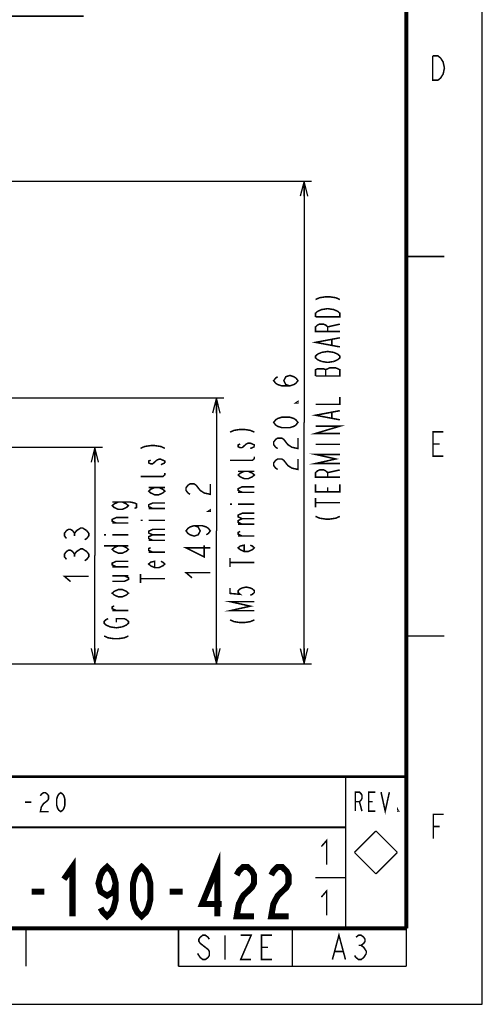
# Model space of a CAD drawing. Extents: x 0 to 420, y 0 to 297.
# Tile 38 of 62: x 359 to 420, y 0 to 130. Entities that reach past the tile are written whole.
import ezdxf

# ---------------------------------------------------------------- set-up
doc = ezdxf.new("R2010")
doc.units = 0
doc.header["$LTSCALE"] = 23.1
doc.layers.get('0').update_dxf_attribs({"linetype": 'CONTINUOUS'})
doc.layers.add('ALL_DIM', color=7, linetype='CONTINUOUS')
doc.layers.add('ALL_NOTE', color=7, linetype='CONTINUOUS')
doc.dimstyles.get("Standard").update_dxf_attribs({"dimtxt": 2.5, "dimasz": 2.5, "dimexe": 1.25, "dimexo": 0.625, "dimtad": 1, "dimcen": 2.5, "dimazin": 3, "dimtfac": 1, "dimtmove": 0, "dimatfit": 3})

# ---------------------------------------------------------------- blocks, each defined once
blk = doc.blocks.new('_OPEN')
at = {"color": 0, "linetype": 'BYBLOCK'}
for p, q in [((0, 0), (-1, 0.25)), ((-1, -0.25), (0, 0)), ((-1, 0), (0, 0))]:
    blk.add_line(p, q, dxfattribs=at)
blk = doc.blocks.new('*D25')
at = {"layer": 'ALL_DIM', "color": 2, "linetype": 'CONTINUOUS'}
for p, q in [((325.48, 185.58), (325.48, 141.26)), ((337.48, 185.58), (337.48, 129.17)), ((325.48, 135.42), (325.48, 129.17)), ((325.48, 130.17), (320.48, 130.17)), ((320.48, 130.17), (331.48, 130.17)), ((367.5, 130.17), (331.48, 130.17)), ((337.48, 130.17), (367.5, 130.17))]:
    blk.add_line(p, q, dxfattribs=at)
at = {"layer": 'ALL_DIM', "color": 2, "linetype": 'CONTINUOUS', "xscale": 2, "yscale": 2, "zscale": 2}
blk.add_blockref('_OPEN', (325.48, 130.17), dxfattribs=at)
at = {"layer": 'ALL_DIM', "color": 2, "linetype": 'CONTINUOUS', "xscale": 2, "yscale": 2, "zscale": 2, "rotation": 180}
blk.add_blockref('_OPEN', (337.48, 130.17), dxfattribs=at)
blk = doc.blocks.new('*D33')
at = {"layer": 'ALL_DIM', "color": 2, "linetype": 'CONTINUOUS'}
for p, q in [((340.48, 79.87), (385.99, 79.87)), ((384.99, 79.87), (384.99, 62.36)), ((384.99, 44.85), (384.99, 62.36)), ((356.38, 44.85), (385.99, 44.85))]:
    blk.add_line(p, q, dxfattribs=at)
at = {"layer": 'ALL_DIM', "color": 2, "linetype": 'CONTINUOUS', "xscale": 2, "yscale": 2, "zscale": 2}
for p, rotation in [((384.99, 79.87), 90), ((384.99, 44.85), 270)]:
    blk.add_blockref('_OPEN', p, dxfattribs=dict(at, rotation=rotation))
blk = doc.blocks.new('*D34')
at = {"layer": 'ALL_DIM', "color": 2, "linetype": 'CONTINUOUS'}
for p, q in [((343.38, 73.4), (369.98, 73.4)), ((368.98, 73.4), (368.98, 59.12)), ((368.98, 44.85), (368.98, 59.12)), ((356.38, 44.85), (369.98, 44.85))]:
    blk.add_line(p, q, dxfattribs=at)
at = {"layer": 'ALL_DIM', "color": 2, "linetype": 'CONTINUOUS', "xscale": 2, "yscale": 2, "zscale": 2}
for p, rotation in [((368.98, 73.4), 90), ((368.98, 44.85), 270)]:
    blk.add_blockref('_OPEN', p, dxfattribs=dict(at, rotation=rotation))
blk = doc.blocks.new('*D36')
at = {"layer": 'ALL_DIM', "color": 2, "linetype": 'CONTINUOUS'}
for p, q in [((330.58, 108.44), (397.53, 108.44)), ((396.53, 108.44), (396.53, 76.64)), ((396.53, 44.85), (396.53, 76.64)), ((356.38, 44.85), (397.53, 44.85))]:
    blk.add_line(p, q, dxfattribs=at)
at = {"layer": 'ALL_DIM', "color": 2, "linetype": 'CONTINUOUS', "xscale": 2, "yscale": 2, "zscale": 2}
for p, rotation in [((396.53, 108.44), 90), ((396.53, 44.85), 270)]:
    blk.add_blockref('_OPEN', p, dxfattribs=dict(at, rotation=rotation))

msp = doc.modelspace()

# ---------------------------------------------------------------- linework, layer by layer
at = {"color": 7, "linetype": 'CONTINUOUS'}
for p, q in [((420, 0), (420, 297)), ((0, 0), (420, 0))]:
    msp.add_line(p, q, dxfattribs=at)
at = {"color": 2, "linetype": 'CONTINUOUS'}
for p, q in [((210, 29.95), (410, 29.95)), ((402, 29.95), (402, 10)), ((410, 29.95), (410, 10)), ((347, 23.3), (402, 23.3)), ((210, 10), (410, 10))]:
    msp.add_line(p, q, dxfattribs=at)
at = {"color": 7, "linetype": 'CONTINUOUS'}
for points, const_width in [([(410, 10), (410, 287)], 0.5), ([(415, 98.5), (410, 98.5)], 0.18), ([(415, 48.5), (410, 48.5)], 0.18), ([(410, 30), (25, 30)], 0.35), ([(402, 10), (402, 30)], 0.18), ([(402, 23.333), (332, 23.333)], 0.18), ([(406, 22.828), (403.172, 20)], 0.18), ([(406, 22.828), (408.828, 20)], 0.18), ([(406, 17.172), (403.172, 20)], 0.18), ([(408.828, 20), (406, 17.172)], 0.18), ([(402, 16.667), (398, 16.667)], 0.18), ([(410, 10), (25, 10)], 0.5), ([(359.91, 5), (359.91, 10)], 0.18), ([(380, 10), (380, 5)], 0.18), ([(395, 10), (395, 5)], 0.18), ([(410, 10), (410, 5)], 0.18), ([(380, 5), (410, 5)], 0.18)]:
    msp.add_lwpolyline(points, dxfattribs=dict(at, const_width=const_width))
at = {"color": 2, "linetype": 'CONTINUOUS', "const_width": 0.2}
for points in [[(413.466, 124.92), (414.154, 124.92), (414.498, 124.654), (414.67, 124.387), (414.842, 124.12), (415.014, 123.32), (414.842, 122.52)], [(414.842, 122.52), (414.498, 121.987), (414.154, 121.72), (413.466, 121.72), (413.466, 124.92)], [(414.882, 72.205), (413.506, 72.205), (413.506, 75.405), (414.882, 75.405)], [(413.506, 73.805), (414.366, 73.805)], [(403.279, 25.443), (403.279, 27.943), (403.826, 27.943), (404.045, 27.735), (404.154, 27.526), (404.154, 27.11), (404.045, 26.901), (403.826, 26.693), (403.279, 26.693)], [(405.904, 25.443), (405.029, 25.443), (405.029, 27.943), (405.904, 27.943)], [(406.67, 27.943), (407.216, 25.443), (407.763, 27.943)], [(403.826, 26.693), (404.154, 25.443)], [(405.029, 26.693), (405.576, 26.693)], [(408.966, 25.443), (408.857, 25.443), (408.857, 25.651), (408.966, 25.443)], [(413.544, 21.814), (413.544, 25.014), (414.92, 25.014)], [(413.544, 23.414), (414.404, 23.414)], [(384.06, 8.567), (383.888, 8.833), (383.544, 9.1), (383.2, 9.1), (382.856, 8.833), (382.684, 8.567), (382.684, 8.3), (382.856, 8.033)], [(386.124, 9.1), (386.124, 5.9)], [(388.188, 9.1), (389.564, 9.1), (388.188, 5.9), (389.564, 5.9)], [(392.316, 5.9), (390.94, 5.9), (390.94, 9.1), (392.316, 9.1)], [(400.264, 5.9), (401.124, 9.1), (401.984, 5.9)], [(403.36, 8.833), (403.704, 9.1), (404.048, 9.1), (404.392, 8.833), (404.564, 8.567), (404.564, 8.3), (404.392, 8.033), (404.048, 7.767), (404.392, 7.5)], [(382.856, 8.033), (383.888, 7.233), (384.06, 6.967), (384.06, 6.433), (383.888, 6.167), (383.544, 5.9), (383.2, 5.9), (382.856, 6.167), (382.684, 6.433), (382.512, 6.7)], [(403.704, 7.767), (404.048, 7.767)], [(390.94, 7.5), (391.8, 7.5)], [(400.608, 6.967), (401.64, 6.967)], [(404.736, 6.7), (404.392, 6.167), (404.048, 5.9), (403.704, 5.9), (403.36, 6.167), (403.188, 6.433)], [(404.392, 7.5), (404.736, 6.967), (404.736, 6.7)]]:
    msp.add_lwpolyline(points, dxfattribs=at)
at = {"layer": 'ALL_DIM', "color": 2, "linetype": 'CONTINUOUS', "const_width": 0.2}
for points in [[(394.662, 81.459), (394.128, 81.631), (393.862, 82.147), (394.128, 82.663), (394.662, 82.835), (395.195, 82.663), (395.462, 82.491), (395.728, 82.147), (395.462, 81.803), (395.195, 81.631), (394.662, 81.459), (393.595, 81.459), (393.062, 81.631), (392.795, 81.803), (392.528, 82.147), (392.795, 82.491), (393.062, 82.663)], [(395.728, 79.395), (395.728, 79.223), (395.462, 79.223), (395.728, 79.395)], [(395.728, 76.643), (395.462, 76.299), (395.195, 76.127), (394.662, 75.955), (393.595, 75.955), (393.062, 76.127), (392.795, 76.299), (392.528, 76.643), (392.795, 76.987), (393.062, 77.159), (393.595, 77.331), (394.662, 77.331), (395.195, 77.159), (395.462, 76.987), (395.728, 76.643)], [(393.062, 73.203), (392.795, 73.375), (392.528, 73.719), (392.528, 74.063), (392.795, 74.407), (393.062, 74.579), (393.595, 74.579), (393.862, 74.407), (394.128, 74.063), (394.395, 73.719), (394.928, 73.375), (395.728, 73.203), (395.728, 74.579)], [(393.062, 70.451), (392.795, 70.623), (392.528, 70.967), (392.528, 71.311), (392.795, 71.655), (393.062, 71.827), (393.595, 71.827), (393.862, 71.655), (394.128, 71.311), (394.395, 70.967), (394.928, 70.623), (395.728, 70.451), (395.728, 71.827)], [(381.523, 67.174), (381.257, 67.346), (380.99, 67.69), (380.99, 68.034), (381.257, 68.378), (381.523, 68.55), (382.057, 68.55), (382.323, 68.378), (382.59, 68.034), (382.857, 67.69), (383.39, 67.346), (384.19, 67.174), (384.19, 68.55)], [(384.19, 65.11), (384.19, 64.938), (383.923, 64.938), (384.19, 65.11)], [(365.25, 61.359), (364.983, 61.703), (364.983, 62.047), (365.25, 62.391), (365.517, 62.563), (365.783, 62.563), (366.05, 62.391), (366.317, 62.047), (366.583, 62.391), (366.85, 62.563), (367.117, 62.735), (367.383, 62.735), (367.917, 62.391)], [(367.917, 62.391), (368.183, 62.047), (368.183, 61.703), (367.917, 61.359), (367.65, 61.187)], [(382.057, 63.046), (382.59, 62.874), (382.857, 62.358), (382.59, 61.842), (382.057, 61.67), (381.523, 61.842), (381.257, 62.014), (380.99, 62.358), (381.257, 62.702), (381.523, 62.874), (382.057, 63.046), (383.123, 63.046), (383.657, 62.874), (383.923, 62.702), (384.19, 62.358), (383.923, 62.014), (383.657, 61.842)], [(366.317, 61.703), (366.317, 62.047)], [(365.25, 58.607), (364.983, 58.951), (364.983, 59.295), (365.25, 59.639), (365.517, 59.811), (365.783, 59.811), (366.05, 59.639), (366.317, 59.295), (366.583, 59.639), (366.85, 59.811), (367.117, 59.983), (367.383, 59.983), (367.917, 59.639)], [(367.917, 59.639), (368.183, 59.295), (368.183, 58.951), (367.917, 58.607), (367.65, 58.435)], [(384.19, 60.122), (380.99, 60.122), (383.39, 58.918), (383.39, 60.466)], [(366.317, 58.951), (366.317, 59.295)], [(365.783, 55.683), (364.983, 56.371), (368.183, 56.371)], [(381.79, 56.166), (380.99, 56.854), (384.19, 56.854)]]:
    msp.add_lwpolyline(points, dxfattribs=at)
at = {"layer": 'ALL_NOTE', "color": 2, "linetype": 'CONTINUOUS'}
for points, const_width in [([(398.044, 92.83), (398.577, 93.07), (399.377, 93.19), (399.911, 93.19), (400.711, 93.07), (401.244, 92.83)], 0.2), ([(398.311, 91.27), (398.844, 91.51), (399.644, 91.63), (400.444, 91.51), (400.711, 91.39), (400.977, 91.27), (401.244, 91.03), (401.244, 90.55), (398.044, 90.55)], 0.2), ([(398.044, 90.55), (398.044, 91.03), (398.311, 91.27)], 0.2), ([(401.244, 88.63), (398.044, 88.63), (398.044, 89.23), (398.311, 89.47), (398.577, 89.59), (399.111, 89.59), (399.377, 89.47), (399.644, 89.23), (399.644, 88.63)], 0.2), ([(399.644, 89.23), (401.244, 89.59)], 0.2), ([(401.244, 86.59), (398.044, 87.19), (401.244, 87.79)], 0.2), ([(400.177, 86.83), (400.177, 87.55)], 0.2), ([(398.844, 84.67), (398.311, 84.91), (398.044, 85.15), (398.044, 85.39), (398.311, 85.63), (398.844, 85.87)], 0.2), ([(398.844, 85.87), (399.644, 85.99), (400.444, 85.87), (400.711, 85.75)], 0.2), ([(400.711, 85.75), (400.977, 85.63), (401.244, 85.39), (401.244, 85.15), (400.977, 84.91), (400.444, 84.67)], 0.2), ([(400.444, 84.67), (399.644, 84.55), (398.844, 84.67)], 0.2), ([(398.044, 82.75), (401.244, 82.75), (401.244, 83.59), (400.977, 83.71), (400.711, 83.83), (399.911, 83.83), (399.377, 83.59)], 0.2), ([(399.377, 83.59), (399.111, 83.71), (398.311, 83.71), (398.044, 83.59), (398.044, 82.75)], 0.2), ([(399.377, 82.75), (399.377, 83.59)], 0.2), ([(398.044, 79.03), (401.244, 79.03), (401.244, 79.99)], 0.2), ([(401.244, 76.99), (398.044, 77.59), (401.244, 78.19)], 0.2), ([(400.177, 77.23), (400.177, 77.95)], 0.2), ([(386.788, 75.361), (387.321, 75.601), (388.121, 75.721), (388.654, 75.721), (389.454, 75.601), (389.988, 75.361)], 0.2), ([(401.244, 75.19), (398.044, 75.19), (401.244, 76.15), (398.044, 76.15)], 0.2), ([(388.388, 73.321), (388.921, 73.801), (389.188, 73.921), (389.454, 73.921), (389.721, 73.801), (389.988, 73.681), (389.988, 73.441)], 0.2), ([(375.006, 73.233), (375.539, 73.473), (376.339, 73.593), (376.872, 73.593), (377.672, 73.473), (378.206, 73.233)], 0.2), ([(388.121, 73.801), (387.854, 73.681), (387.854, 73.441), (388.121, 73.321), (388.388, 73.321)], 0.2), ([(389.988, 73.441), (389.454, 73.201)], 0.2), ([(398.044, 73.75), (401.244, 73.75)], 0.2), ([(376.339, 71.673), (376.072, 71.553), (376.072, 71.313), (376.339, 71.193), (376.606, 71.193), (377.139, 71.673)], 0.2), ([(377.139, 71.673), (377.406, 71.793), (377.672, 71.793), (377.939, 71.673), (378.206, 71.553), (378.206, 71.313)], 0.2), ([(378.206, 71.313), (377.672, 71.073)], 0.2), ([(389.988, 72.121), (389.988, 71.881), (389.721, 71.641), (386.788, 71.641)], 0.2), ([(401.244, 71.23), (398.044, 71.23), (400.711, 71.83), (398.044, 72.43), (401.244, 72.43)], 0.2), ([(378.206, 69.993), (378.206, 69.753), (377.939, 69.513), (375.006, 69.513)], 0.2), ([(389.188, 70.201), (389.721, 69.961), (389.988, 69.721), (389.721, 69.481), (389.188, 69.241), (388.654, 69.241), (388.121, 69.481), (387.854, 69.721), (388.121, 69.961), (388.654, 70.201)], 0.2), ([(387.854, 70.201), (389.988, 70.201)], 0.2), ([(401.244, 69.43), (398.044, 69.43), (398.044, 70.03), (398.311, 70.27), (398.577, 70.39), (399.111, 70.39), (399.377, 70.27), (399.644, 70.03), (399.644, 69.43)], 0.2), ([(399.644, 70.03), (401.244, 70.39)], 0.2), ([(377.406, 68.073), (377.939, 67.833), (378.206, 67.593), (377.939, 67.353), (377.406, 67.113), (376.872, 67.113), (376.339, 67.353), (376.072, 67.593), (376.339, 67.833), (376.872, 68.073)], 0.2), ([(376.072, 68.073), (378.206, 68.073)], 0.2), ([(388.388, 67.441), (387.854, 67.681), (387.854, 67.921), (388.388, 68.161), (389.988, 68.161)], 0.2), ([(389.988, 67.441), (387.854, 67.441)], 0.2), ([(401.244, 68.47), (401.244, 67.51), (398.044, 67.51), (398.044, 68.47)], 0.2), ([(399.644, 67.51), (399.644, 68.11)], 0.2), ([(372.606, 66.153), (373.139, 65.913), (373.406, 65.673), (373.139, 65.433), (372.606, 65.193), (372.072, 65.193), (371.539, 65.433), (371.272, 65.673), (371.539, 65.913), (372.072, 66.153)], 0.2), ([(371.272, 66.153), (373.672, 66.153), (374.206, 66.033), (374.472, 65.913), (374.472, 65.433), (374.206, 65.313)], 0.2), ([(398.044, 65.47), (398.044, 66.67)], 0.2), ([(398.044, 66.07), (401.244, 66.07)], 0.2), ([(376.606, 65.313), (376.072, 65.553), (376.072, 65.793), (376.606, 66.033), (378.206, 66.033)], 0.2), ([(378.206, 65.313), (376.072, 65.313)], 0.2), ([(386.788, 65.881), (387.054, 65.881)], 0.2), ([(387.854, 65.881), (389.988, 65.881)], 0.2), ([(371.806, 63.393), (371.272, 63.633), (371.272, 63.873), (371.806, 64.113), (373.406, 64.113)], 0.2), ([(375.006, 63.753), (375.272, 63.753)], 0.2), ([(376.072, 63.753), (378.206, 63.753)], 0.2), ([(388.388, 63.961), (387.854, 64.201), (387.854, 64.441), (388.388, 64.681), (389.988, 64.681)], 0.2), ([(388.388, 63.241), (387.854, 63.481), (387.854, 63.721), (388.388, 63.961), (389.988, 63.961)], 0.2), ([(398.044, 64.27), (398.577, 64.03), (399.377, 63.91), (399.911, 63.91), (400.711, 64.03), (401.244, 64.27)], 0.2), ([(373.406, 63.393), (371.272, 63.393)], 0.2), ([(376.606, 61.833), (376.072, 62.073), (376.072, 62.313), (376.606, 62.553), (378.206, 62.553)], 0.2), ([(387.854, 63.241), (389.988, 63.241)], 0.2), ([(388.388, 61.681), (387.854, 61.921), (387.854, 62.161), (388.121, 62.281)], 0.2), ([(370.206, 61.833), (370.472, 61.833)], 0.2), ([(371.272, 61.833), (373.406, 61.833)], 0.2), ([(376.606, 61.113), (376.072, 61.353), (376.072, 61.593), (376.606, 61.833), (378.206, 61.833)], 0.2), ([(376.072, 61.113), (378.206, 61.113)], 0.2), ([(389.988, 61.681), (387.854, 61.681)], 0.2), ([(370.206, 60.393), (373.406, 60.393)], 0.2), ([(372.606, 60.393), (373.139, 60.153), (373.406, 59.913), (373.139, 59.673), (372.606, 59.433), (372.072, 59.433), (371.539, 59.673), (371.272, 59.913), (371.539, 60.153), (372.072, 60.393)], 0.2), ([(376.606, 59.553), (376.072, 59.793), (376.072, 60.033), (376.339, 60.153)], 0.2), ([(389.454, 60.481), (389.721, 60.361), (389.988, 60.121), (389.721, 59.881), (389.188, 59.641), (388.654, 59.641), (388.121, 59.881), (387.854, 60.121), (388.121, 60.361), (388.654, 60.481), (388.654, 59.641)], 0.2), ([(371.806, 57.633), (371.272, 57.873), (371.272, 58.113), (371.806, 58.353), (373.406, 58.353)], 0.2), ([(377.672, 58.353), (377.939, 58.233), (378.206, 57.993), (377.939, 57.753), (377.406, 57.513), (376.872, 57.513), (376.339, 57.753), (376.072, 57.993), (376.339, 58.233), (376.872, 58.353), (376.872, 57.513)], 0.2), ([(378.206, 59.553), (376.072, 59.553)], 0.2), ([(386.788, 57.601), (386.788, 58.801)], 0.2), ([(373.406, 57.633), (371.272, 57.633)], 0.2), ([(386.788, 58.201), (389.988, 58.201)], 0.2), ([(371.272, 55.713), (372.872, 55.713), (373.406, 55.953), (373.406, 56.193), (372.872, 56.433)], 0.2), ([(371.272, 56.433), (373.406, 56.433)], 0.2), ([(375.006, 55.473), (375.006, 56.673)], 0.2), ([(375.006, 56.073), (378.206, 56.073)], 0.2), ([(372.606, 54.633), (373.139, 54.393), (373.406, 54.153), (373.139, 53.913), (372.606, 53.673), (372.072, 53.673), (371.539, 53.913), (371.272, 54.153), (371.539, 54.393), (372.072, 54.633), (372.606, 54.633)], 0.2), ([(386.788, 54.841), (386.788, 54.121), (388.121, 54.001), (387.854, 54.241), (387.854, 54.481), (388.121, 54.721), (388.388, 54.841), (388.921, 54.961), (389.454, 54.841), (389.721, 54.721), (389.988, 54.481), (389.988, 54.241), (389.721, 54.001), (389.454, 53.881)], 0.2), ([(371.806, 51.873), (371.272, 52.113), (371.272, 52.353), (371.539, 52.473)], 0.2), ([(373.406, 51.873), (371.272, 51.873)], 0.2), ([(389.988, 51.841), (386.788, 51.841), (389.454, 52.441), (386.788, 53.041), (389.988, 53.041)], 0.2), ([(372.606, 49.713), (371.806, 49.593), (371.006, 49.713), (370.739, 49.833), (370.472, 49.953), (370.206, 50.193), (370.206, 50.433), (370.472, 50.673), (370.739, 50.793)], 0.2), ([(371.806, 50.313), (371.806, 50.793), (372.872, 50.793), (373.139, 50.673), (373.406, 50.433), (373.406, 50.193), (373.139, 49.953), (372.606, 49.713)], 0.2), ([(386.788, 50.641), (387.321, 50.401), (388.121, 50.281), (388.654, 50.281), (389.454, 50.401), (389.988, 50.641)], 0.2), ([(370.206, 48.513), (370.739, 48.273), (371.539, 48.153), (372.072, 48.153), (372.872, 48.273), (373.406, 48.513)], 0.2), ([(361.813, 27.458), (361.948, 27.667), (362.217, 27.875), (362.485, 27.875), (362.754, 27.667), (362.889, 27.458), (362.889, 27.042), (362.754, 26.833), (362.485, 26.625), (362.217, 26.417), (361.948, 26), (361.813, 25.375), (362.889, 25.375)], 0.2), ([(364.501, 25.375), (364.232, 25.583), (364.098, 25.792), (363.964, 26.208), (363.964, 27.042), (364.098, 27.458), (364.232, 27.667), (364.501, 27.875), (364.77, 27.667), (364.904, 27.458), (365.038, 27.042), (365.038, 26.208), (364.904, 25.792), (364.77, 25.583), (364.501, 25.375)], 0.2), ([(359.798, 26.625), (360.604, 26.625)], 0.2), ([(398.812, 20.775), (399.5, 21.575), (399.5, 18.375)], 0.2), ([(385.102, 11.6), (385.102, 18.1), (383.111, 13.225), (385.671, 13.225)], 0.8), ([(364.912, 16.475), (366.049, 18.1), (366.049, 11.6)], 0.8), ([(371.737, 15.933), (371.452, 14.85), (370.599, 14.308), (369.746, 14.85), (369.461, 15.933), (369.746, 17.017), (370.03, 17.558), (370.599, 18.1), (371.168, 17.558), (371.452, 17.017), (371.737, 15.933), (371.737, 13.767), (371.452, 12.683), (371.168, 12.142), (370.599, 11.6), (370.03, 12.142), (369.746, 12.683)], 0.8), ([(375.149, 11.6), (374.58, 12.142), (374.296, 12.683), (374.012, 13.767), (374.012, 15.933), (374.296, 17.017), (374.58, 17.558), (375.149, 18.1), (375.718, 17.558), (376.002, 17.017), (376.286, 15.933), (376.286, 13.767), (376.002, 12.683), (375.718, 12.142), (375.149, 11.6)], 0.8), ([(387.662, 17.017), (387.946, 17.558), (388.515, 18.1), (389.083, 18.1), (389.652, 17.558), (389.936, 17.017), (389.936, 15.933), (389.652, 15.392), (389.083, 14.85), (388.515, 14.308), (387.946, 13.225), (387.662, 11.6), (389.936, 11.6)], 0.8), ([(392.212, 17.017), (392.496, 17.558), (393.065, 18.1), (393.633, 18.1), (394.202, 17.558), (394.487, 17.017), (394.487, 15.933), (394.202, 15.392), (393.633, 14.85), (393.065, 14.308), (392.496, 13.225), (392.212, 11.6), (394.487, 11.6)], 0.8), ([(360.646, 14.85), (362.352, 14.85)], 0.8), ([(378.846, 14.85), (380.552, 14.85)], 0.8), ([(398.812, 14.125), (399.5, 14.925), (399.5, 11.725)], 0.2)]:
    msp.add_lwpolyline(points, dxfattribs=dict(at, const_width=const_width))

# ---------------------------------------------------------------- dimensions: what is measured, and where the dimension line sits
at = {"layer": 'ALL_DIM', "color": 2, "linetype": 'CONTINUOUS'}
dim = msp.add_linear_dim(base=(337.484, 130.169), p1=(325.484, 186.581), p2=(337.484, 186.581), dimstyle='Standard', dxfattribs=at)
dim.commit()
dim.dimension.update_dxf_attribs({"geometry": '*D25', "text_midpoint": (339.983, 130.169), "dimtype": 128})
for base, p1, picture, middle in [((396.528, 44.848), (329.584, 108.438), '*D36', (396.528, 69.763)), ((384.99, 44.848), (339.484, 79.868), '*D33', (384.99, 55.478)), ((368.983, 44.848), (342.384, 73.398), '*D34', (368.983, 54.995))]:
    dim = msp.add_linear_dim(base=base, p1=p1, p2=(355.384, 44.848), angle=270, dimstyle='Standard', dxfattribs=at)
    dim.commit()
    dim.dimension.update_dxf_attribs({"geometry": picture, "text_midpoint": middle, "dimtype": 128})

doc.saveas('drawing.dxf')
